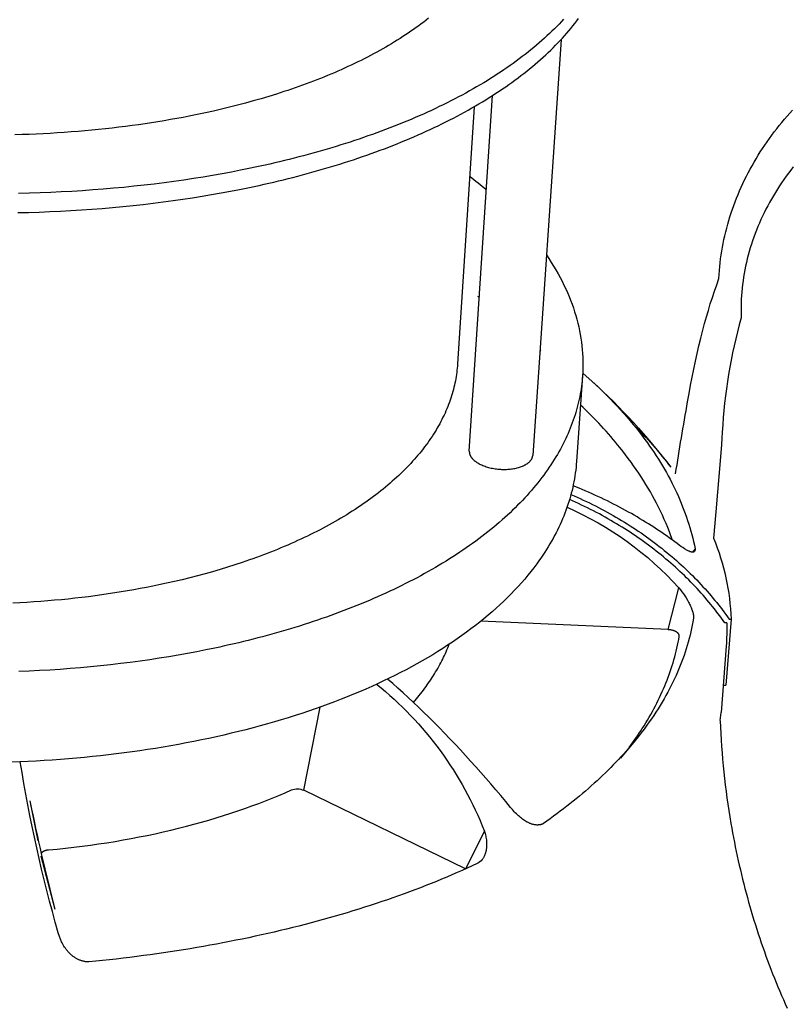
# Model space of a CAD drawing. Extents: x 4943 to 6465, y 1900 to 2987.
# Tile 21 of 25: x 6202 to 6270, y 2631 to 2718. Entities that reach past the tile are written whole.
import ezdxf

# ---------------------------------------------------------------- set-up
doc = ezdxf.new("R2010")
doc.units = 0
doc.layers.add('MAKE2D$VISIBLE$CURVAS', color=7, linetype='CONTINUOUS')

msp = doc.modelspace()

# ---------------------------------------------------------------- linework, layer by layer
at = {"layer": 'MAKE2D$VISIBLE$CURVAS', "color": 35}
for p, q in [((6249.499, 2715.779), (6246.996, 2679.071)), ((6241.398, 2679.45), (6243.445, 2710.829)), ((6241.82, 2709.842), (6240.358, 2687.141)), ((6251.388, 2686.095), (6250.857, 2678.533))]:
    msp.add_line(p, q, dxfattribs=at)
at = {"layer": 'MAKE2D$VISIBLE$CURVAS', "color": 39}
for p, q in [((6242.126, 2693.12), (6242.284, 2693.024)), ((6247.671, 2688.32), (6247.619, 2688.219)), ((6247.628, 2688.348), (6247.671, 2688.319)), ((6251.403, 2686.332), (6252.252, 2685.578)), ((6261.318, 2670.831), (6261.101, 2670.527)), ((6258.95, 2663.684), (6259.883, 2667.37)), ((6264.491, 2664.61), (6264.037, 2658.786)), ((6264.322, 2664.619), (6264.491, 2664.61)), ((6258.95, 2663.684), (6242.421, 2664.431)), ((6264.112, 2664.279), (6263.942, 2664.288)), ((6264.062, 2662.224), (6263.607, 2656.387)), ((6263.868, 2658.795), (6263.791, 2658.73)), ((6263.868, 2658.795), (6264.037, 2658.786)), ((6226.781, 2649.511), (6228.224, 2656.846)), ((6263.536, 2655.653), (6263.607, 2656.387)), ((6256.025, 2653.893), (6254.744, 2652.33)), ((6241.072, 2642.575), (6226.781, 2649.511)), ((6202.623, 2648.572), (6203.329, 2645.042)), ((6241.092, 2642.586), (6242.731, 2645.903)), ((6203.593, 2643.719), (6204.829, 2639.011)), ((6205.223, 2636.607), (6205.124, 2636.937))]:
    msp.add_line(p, q, dxfattribs=at)
at = {"layer": 'MAKE2D$VISIBLE$CURVAS', "color": 35}
for points in [[(6237.802, 2717.651), (6237.589, 2717.484), (6237.374, 2717.318), (6237.154, 2717.153), (6236.932, 2716.989), (6236.706, 2716.825), (6236.478, 2716.663), (6236.246, 2716.502), (6236.011, 2716.341), (6235.772, 2716.182), (6235.531, 2716.024), (6235.286, 2715.867), (6235.039, 2715.711), (6234.788, 2715.556), (6234.535, 2715.402), (6234.278, 2715.25), (6234.019, 2715.098), (6233.756, 2714.948), (6233.491, 2714.799), (6233.223, 2714.651), (6232.952, 2714.504), (6232.678, 2714.359), (6232.401, 2714.215), (6232.122, 2714.072), (6231.84, 2713.93), (6231.556, 2713.79), (6231.269, 2713.651), (6230.979, 2713.514), (6230.687, 2713.377), (6230.392, 2713.243), (6230.095, 2713.109), (6229.795, 2712.977), (6229.493, 2712.846), (6229.189, 2712.717), (6228.882, 2712.589), (6228.574, 2712.463), (6228.263, 2712.338), (6227.949, 2712.215), (6227.634, 2712.093), (6227.316, 2711.972), (6226.997, 2711.853), (6226.675, 2711.735), (6226.352, 2711.619), (6226.026, 2711.505), (6225.699, 2711.392), (6225.37, 2711.28), (6225.039, 2711.17), (6224.372, 2710.955), (6223.698, 2710.746), (6223.018, 2710.544), (6222.333, 2710.347), (6221.641, 2710.157), (6220.945, 2709.973), (6220.243, 2709.796), (6219.537, 2709.625), (6218.827, 2709.461), (6218.114, 2709.303), (6217.396, 2709.151), (6216.676, 2709.005)], [(6221.123, 2702.539), (6221.556, 2702.627), (6221.989, 2702.716), (6222.421, 2702.807), (6222.851, 2702.901), (6223.281, 2702.996), (6223.709, 2703.093), (6224.137, 2703.192), (6224.563, 2703.292), (6224.988, 2703.395), (6225.411, 2703.5), (6225.833, 2703.607), (6226.254, 2703.715), (6226.673, 2703.826), (6227.091, 2703.938), (6227.507, 2704.052), (6227.921, 2704.169), (6228.334, 2704.287), (6228.745, 2704.407), (6229.154, 2704.529), (6229.561, 2704.652), (6229.966, 2704.778), (6230.37, 2704.905), (6230.771, 2705.035), (6231.17, 2705.166), (6231.568, 2705.299), (6231.963, 2705.434), (6232.355, 2705.571), (6232.746, 2705.709), (6233.134, 2705.85), (6233.52, 2705.992), (6233.903, 2706.136), (6234.284, 2706.282), (6234.662, 2706.429), (6235.038, 2706.578), (6235.411, 2706.729), (6235.781, 2706.882), (6236.149, 2707.037), (6236.514, 2707.193), (6236.876, 2707.351), (6237.235, 2707.51), (6237.591, 2707.671), (6237.945, 2707.834), (6238.295, 2707.999), (6238.642, 2708.165), (6238.987, 2708.332), (6239.328, 2708.501), (6239.665, 2708.672), (6240, 2708.845), (6240.331, 2709.018), (6240.659, 2709.194), (6240.984, 2709.371), (6241.305, 2709.549), (6241.623, 2709.729), (6241.938, 2709.91), (6242.249, 2710.092), (6242.556, 2710.276), (6242.86, 2710.462), (6243.16, 2710.648), (6243.456, 2710.836), (6243.749, 2711.026), (6244.039, 2711.216), (6244.324, 2711.408), (6244.606, 2711.601), (6244.884, 2711.796), (6245.158, 2711.991), (6245.428, 2712.188), (6245.694, 2712.385), (6245.957, 2712.584), (6246.215, 2712.784), (6246.47, 2712.985), (6246.72, 2713.187), (6246.967, 2713.391), (6247.209, 2713.595), (6247.448, 2713.8), (6247.683, 2714.006), (6247.913, 2714.213), (6248.139, 2714.421), (6248.361, 2714.629), (6248.58, 2714.839), (6248.794, 2715.049), (6249.003, 2715.26), (6249.209, 2715.472), (6249.411, 2715.685), (6249.608, 2715.898), (6249.801, 2716.112), (6249.99, 2716.327), (6250.175, 2716.542), (6250.355, 2716.758), (6250.531, 2716.974), (6250.703, 2717.191), (6250.871, 2717.409), (6251.035, 2717.627)], [(6249.722, 2717.567), (6249.524, 2717.354), (6249.323, 2717.141), (6249.117, 2716.93), (6248.907, 2716.719), (6248.693, 2716.509), (6248.475, 2716.3), (6248.252, 2716.092), (6248.026, 2715.884), (6247.795, 2715.678), (6247.56, 2715.472), (6247.322, 2715.267), (6247.079, 2715.064), (6246.832, 2714.861), (6246.581, 2714.659), (6246.327, 2714.459), (6246.068, 2714.259), (6245.805, 2714.06), (6245.539, 2713.863), (6245.268, 2713.667), (6244.994, 2713.472), (6244.716, 2713.278), (6244.434, 2713.085), (6244.148, 2712.893), (6243.859, 2712.703), (6243.566, 2712.514), (6243.269, 2712.327), (6242.969, 2712.14), (6242.665, 2711.955), (6242.357, 2711.772), (6242.046, 2711.589), (6241.731, 2711.408), (6241.413, 2711.229), (6241.092, 2711.051), (6240.767, 2710.875), (6240.438, 2710.7), (6240.107, 2710.526), (6239.772, 2710.354), (6239.434, 2710.183), (6239.092, 2710.015), (6238.748, 2709.847), (6238.401, 2709.681), (6238.05, 2709.517), (6237.696, 2709.355), (6237.34, 2709.194), (6236.98, 2709.035), (6236.618, 2708.877), (6236.253, 2708.721), (6235.885, 2708.567), (6235.514, 2708.415), (6235.141, 2708.264), (6234.765, 2708.115), (6234.386, 2707.968), (6234.005, 2707.822), (6233.621, 2707.678), (6233.235, 2707.537), (6232.847, 2707.396), (6232.456, 2707.258), (6232.063, 2707.122), (6231.668, 2706.987), (6231.27, 2706.854), (6230.87, 2706.723), (6230.469, 2706.594), (6230.065, 2706.467), (6229.659, 2706.341), (6229.252, 2706.218), (6228.842, 2706.096), (6228.431, 2705.976), (6228.018, 2705.858), (6227.603, 2705.742), (6227.187, 2705.628), (6226.769, 2705.516), (6226.349, 2705.406), (6225.928, 2705.298), (6225.506, 2705.191), (6225.082, 2705.087), (6224.657, 2704.984), (6224.23, 2704.883), (6223.803, 2704.784), (6223.374, 2704.688), (6222.944, 2704.593), (6222.513, 2704.5), (6222.081, 2704.409), (6221.648, 2704.319), (6221.214, 2704.232)], [(6216.676, 2709.005), (6216.134, 2708.901), (6215.587, 2708.799), (6215.035, 2708.7), (6214.479, 2708.604), (6213.918, 2708.511), (6213.353, 2708.422), (6212.783, 2708.335), (6212.21, 2708.252), (6211.632, 2708.173), (6211.05, 2708.096), (6210.464, 2708.023), (6209.875, 2707.953), (6209.281, 2707.887), (6208.685, 2707.825), (6208.085, 2707.766), (6207.481, 2707.71), (6206.875, 2707.658), (6206.266, 2707.61), (6205.653, 2707.566), (6205.038, 2707.525), (6204.421, 2707.488), (6203.801, 2707.454), (6203.179, 2707.425), (6202.555, 2707.399), (6201.928, 2707.378), (6201.3, 2707.36)], [(6221.214, 2704.232), (6220.4, 2704.074), (6219.577, 2703.921), (6218.746, 2703.774), (6217.906, 2703.633), (6217.057, 2703.498), (6216.201, 2703.369), (6215.336, 2703.246), (6214.465, 2703.129), (6213.585, 2703.018), (6212.699, 2702.914), (6211.806, 2702.816), (6210.907, 2702.725), (6210.001, 2702.641), (6209.09, 2702.563), (6208.173, 2702.492), (6207.251, 2702.429), (6206.325, 2702.372), (6205.393, 2702.322), (6204.458, 2702.279), (6203.519, 2702.244), (6202.576, 2702.216), (6201.63, 2702.195)], [(6201.556, 2700.498), (6202.501, 2700.519), (6203.443, 2700.548), (6204.381, 2700.583), (6205.316, 2700.626), (6206.246, 2700.676), (6207.172, 2700.733), (6208.094, 2700.797), (6209.01, 2700.867), (6209.92, 2700.945), (6210.825, 2701.03), (6211.723, 2701.121), (6212.615, 2701.219), (6213.501, 2701.323), (6214.379, 2701.434), (6215.25, 2701.551), (6216.114, 2701.674), (6216.97, 2701.804), (6217.817, 2701.939), (6218.657, 2702.081), (6219.488, 2702.228), (6220.31, 2702.381), (6221.123, 2702.539)], [(6248.202, 2696.761), (6248.422, 2696.431), (6248.635, 2696.101), (6248.84, 2695.769), (6249.037, 2695.436), (6249.227, 2695.103), (6249.408, 2694.769), (6249.582, 2694.435), (6249.748, 2694.1), (6249.906, 2693.764), (6250.056, 2693.429), (6250.199, 2693.093), (6250.333, 2692.757), (6250.46, 2692.42), (6250.578, 2692.084), (6250.689, 2691.747), (6250.792, 2691.411), (6250.887, 2691.075), (6250.975, 2690.739), (6251.054, 2690.403), (6251.126, 2690.068), (6251.189, 2689.733), (6251.245, 2689.398), (6251.294, 2689.065), (6251.334, 2688.731), (6251.368, 2688.399), (6251.393, 2688.067), (6251.411, 2687.736), (6251.421, 2687.406), (6251.424, 2687.076), (6251.419, 2686.748), (6251.408, 2686.421), (6251.388, 2686.095)], [(6240.358, 2687.141), (6240.344, 2686.955), (6240.328, 2686.768), (6240.308, 2686.581), (6240.286, 2686.393), (6240.26, 2686.206), (6240.231, 2686.018), (6240.199, 2685.83), (6240.164, 2685.642), (6240.126, 2685.453), (6240.085, 2685.265), (6240.04, 2685.076), (6239.992, 2684.887), (6239.942, 2684.698), (6239.887, 2684.509), (6239.83, 2684.32), (6239.769, 2684.131), (6239.705, 2683.942), (6239.638, 2683.752), (6239.568, 2683.563), (6239.494, 2683.374), (6239.417, 2683.185), (6239.336, 2682.996), (6239.253, 2682.807), (6239.165, 2682.619), (6239.075, 2682.43), (6238.981, 2682.242), (6238.884, 2682.053), (6238.783, 2681.865), (6238.679, 2681.678), (6238.572, 2681.49), (6238.461, 2681.303), (6238.347, 2681.116), (6238.23, 2680.93), (6238.109, 2680.743), (6237.985, 2680.557), (6237.857, 2680.372), (6237.726, 2680.187), (6237.592, 2680.002), (6237.454, 2679.818), (6237.313, 2679.634), (6237.168, 2679.451), (6237.021, 2679.269), (6236.869, 2679.087), (6236.715, 2678.905), (6236.557, 2678.724), (6236.395, 2678.544), (6236.231, 2678.364), (6236.063, 2678.185), (6235.891, 2678.007), (6235.717, 2677.829), (6235.539, 2677.652), (6235.358, 2677.476), (6235.173, 2677.301), (6234.986, 2677.126), (6234.795, 2676.953), (6234.601, 2676.78), (6234.403, 2676.608), (6234.203, 2676.436), (6233.999, 2676.266), (6233.793, 2676.097), (6233.583, 2675.928), (6233.37, 2675.761), (6233.153, 2675.595), (6232.934, 2675.429), (6232.712, 2675.265), (6232.487, 2675.101), (6232.259, 2674.939), (6232.027, 2674.778), (6231.793, 2674.618), (6231.556, 2674.459), (6231.316, 2674.301), (6231.073, 2674.144), (6230.828, 2673.989), (6230.579, 2673.834), (6230.328, 2673.681), (6230.074, 2673.529), (6229.818, 2673.379), (6229.558, 2673.229), (6229.296, 2673.081), (6229.032, 2672.934), (6228.765, 2672.789), (6228.495, 2672.644), (6228.223, 2672.502), (6227.948, 2672.36), (6227.671, 2672.22), (6227.391, 2672.081), (6227.109, 2671.944), (6226.825, 2671.808), (6226.538, 2671.673), (6226.249, 2671.54), (6225.958, 2671.409), (6225.665, 2671.278), (6225.37, 2671.15), (6225.072, 2671.022), (6224.773, 2670.897), (6224.471, 2670.772), (6224.168, 2670.65), (6223.862, 2670.528), (6223.555, 2670.409), (6223.245, 2670.291), (6222.934, 2670.174), (6222.621, 2670.059), (6222.307, 2669.945), (6221.99, 2669.834), (6221.672, 2669.723), (6221.353, 2669.614), (6220.709, 2669.402), (6220.059, 2669.195), (6219.404, 2668.995), (6218.743, 2668.802), (6218.077, 2668.615), (6217.407, 2668.434), (6216.733, 2668.26), (6216.055, 2668.093), (6215.373, 2667.932), (6214.688, 2667.778), (6214, 2667.63)], [(6251.388, 2686.095), (6251.37, 2685.866), (6251.349, 2685.637), (6251.324, 2685.407), (6251.295, 2685.177), (6251.262, 2684.947), (6251.225, 2684.716), (6251.185, 2684.485), (6251.141, 2684.254), (6251.093, 2684.023), (6251.041, 2683.792), (6250.986, 2683.56), (6250.926, 2683.328), (6250.862, 2683.096), (6250.795, 2682.864), (6250.724, 2682.632), (6250.648, 2682.4), (6250.569, 2682.168), (6250.486, 2681.935), (6250.398, 2681.703), (6250.307, 2681.471), (6250.212, 2681.239), (6250.112, 2681.007), (6250.009, 2680.775), (6249.901, 2680.544), (6249.789, 2680.312), (6249.673, 2680.081), (6249.554, 2679.85), (6249.43, 2679.619), (6249.301, 2679.388), (6249.169, 2679.158), (6249.033, 2678.928), (6248.892, 2678.698), (6248.748, 2678.469), (6248.599, 2678.24), (6248.446, 2678.012), (6248.289, 2677.784), (6248.128, 2677.557), (6247.963, 2677.33), (6247.793, 2677.104), (6247.619, 2676.878), (6247.442, 2676.653), (6247.26, 2676.428), (6247.074, 2676.205), (6246.884, 2675.981), (6246.69, 2675.759), (6246.492, 2675.537), (6246.289, 2675.316), (6246.083, 2675.096), (6245.872, 2674.877), (6245.658, 2674.659), (6245.439, 2674.441), (6245.217, 2674.225), (6244.99, 2674.009), (6244.76, 2673.794), (6244.525, 2673.58), (6244.287, 2673.368), (6244.045, 2673.156), (6243.799, 2672.945), (6243.548, 2672.736), (6243.294, 2672.527), (6243.037, 2672.32), (6242.775, 2672.114), (6242.51, 2671.909), (6242.24, 2671.705), (6241.967, 2671.503), (6241.691, 2671.301), (6241.411, 2671.101), (6241.127, 2670.903), (6240.839, 2670.706), (6240.548, 2670.51), (6240.253, 2670.315), (6239.955, 2670.122), (6239.653, 2669.93), (6239.348, 2669.74), (6239.04, 2669.551), (6238.728, 2669.364), (6238.412, 2669.178), (6238.094, 2668.994), (6237.772, 2668.811), (6237.447, 2668.63), (6237.118, 2668.45), (6236.787, 2668.272), (6236.452, 2668.096), (6236.115, 2667.921), (6235.774, 2667.748), (6235.431, 2667.577), (6235.084, 2667.407), (6234.735, 2667.239), (6234.382, 2667.073), (6234.027, 2666.909), (6233.669, 2666.746), (6233.309, 2666.585), (6232.946, 2666.426), (6232.58, 2666.268), (6232.211, 2666.113), (6231.84, 2665.959), (6231.467, 2665.807), (6231.091, 2665.657), (6230.713, 2665.509), (6230.333, 2665.363), (6229.95, 2665.219), (6229.565, 2665.076), (6229.178, 2664.936), (6228.788, 2664.797), (6228.397, 2664.66), (6228.004, 2664.526), (6227.608, 2664.393), (6227.211, 2664.262), (6226.812, 2664.133), (6226.411, 2664.006), (6226.008, 2663.881), (6225.604, 2663.758), (6225.198, 2663.637), (6224.79, 2663.518), (6224.381, 2663.401), (6223.97, 2663.286), (6223.558, 2663.173), (6223.144, 2663.061), (6222.729, 2662.952), (6222.313, 2662.845), (6221.896, 2662.74), (6221.477, 2662.637), (6221.057, 2662.536), (6220.636, 2662.437), (6220.215, 2662.34), (6219.792, 2662.245), (6219.368, 2662.152), (6218.943, 2662.061)], [(6241.398, 2679.45), (6241.397, 2679.428), (6241.397, 2679.406), (6241.397, 2679.384), (6241.398, 2679.362), (6241.4, 2679.339), (6241.402, 2679.317), (6241.405, 2679.294), (6241.409, 2679.272), (6241.413, 2679.25), (6241.418, 2679.227), (6241.424, 2679.205), (6241.43, 2679.182), (6241.437, 2679.16), (6241.445, 2679.137), (6241.454, 2679.115), (6241.463, 2679.092), (6241.473, 2679.07), (6241.483, 2679.048), (6241.494, 2679.025), (6241.506, 2679.003), (6241.519, 2678.981), (6241.532, 2678.959), (6241.546, 2678.937), (6241.56, 2678.915), (6241.575, 2678.893), (6241.591, 2678.872), (6241.607, 2678.85), (6241.624, 2678.829), (6241.642, 2678.808), (6241.66, 2678.787), (6241.678, 2678.766), (6241.698, 2678.745)], [(6250.857, 2678.531), (6250.837, 2678.275), (6250.812, 2678.019), (6250.783, 2677.763), (6250.75, 2677.507), (6250.712, 2677.252), (6250.67, 2676.997), (6250.624, 2676.742), (6250.573, 2676.488), (6250.518, 2676.234), (6250.459, 2675.98), (6250.395, 2675.727), (6250.327, 2675.474), (6250.255, 2675.221), (6250.178, 2674.969), (6250.097, 2674.718), (6250.012, 2674.467), (6249.923, 2674.216), (6249.829, 2673.966), (6249.73, 2673.716), (6249.628, 2673.467), (6249.521, 2673.219), (6249.41, 2672.971), (6249.294, 2672.723), (6249.175, 2672.476), (6249.05, 2672.23), (6248.922, 2671.985), (6248.789, 2671.74), (6248.652, 2671.495), (6248.511, 2671.252), (6248.366, 2671.009), (6248.216, 2670.767), (6248.062, 2670.525), (6247.948, 2670.352), (6247.833, 2670.179), (6247.715, 2670.007), (6247.595, 2669.835), (6247.473, 2669.664), (6247.349, 2669.494), (6247.095, 2669.154), (6246.833, 2668.817), (6246.562, 2668.482), (6246.283, 2668.149), (6245.996, 2667.819), (6245.701, 2667.49), (6245.398, 2667.165), (6245.087, 2666.841), (6244.767, 2666.521), (6244.44, 2666.202), (6244.105, 2665.886), (6243.762, 2665.573), (6243.412, 2665.262), (6243.053, 2664.954), (6242.687, 2664.649), (6242.314, 2664.346), (6241.932, 2664.046), (6241.543, 2663.749), (6241.147, 2663.454), (6240.743, 2663.163), (6240.332, 2662.874), (6239.913, 2662.588), (6239.487, 2662.305), (6239.054, 2662.026), (6238.614, 2661.749), (6238.166, 2661.475), (6237.711, 2661.204), (6237.25, 2660.936), (6236.781, 2660.672), (6236.305, 2660.411), (6235.823, 2660.153), (6235.333, 2659.898), (6234.837, 2659.646), (6234.334, 2659.398), (6233.825, 2659.154), (6233.309, 2658.912), (6232.786, 2658.674), (6232.257, 2658.44), (6231.721, 2658.209), (6231.179, 2657.981), (6230.63, 2657.758), (6230.075, 2657.537), (6229.514, 2657.321), (6228.947, 2657.108), (6228.374, 2656.899), (6227.795, 2656.694), (6227.209, 2656.492), (6226.618, 2656.294), (6226.021, 2656.1), (6225.418, 2655.91), (6224.809, 2655.724), (6224.195, 2655.542), (6223.575, 2655.364), (6222.95, 2655.19), (6222.318, 2655.02), (6221.682, 2654.854), (6221.04, 2654.693), (6220.393, 2654.535), (6219.74, 2654.382), (6219.083, 2654.233), (6218.42, 2654.088)], [(6241.698, 2678.745), (6241.722, 2678.719), (6241.748, 2678.694), (6241.775, 2678.668), (6241.803, 2678.643), (6241.832, 2678.618), (6241.862, 2678.592), (6241.894, 2678.567), (6241.926, 2678.542), (6241.959, 2678.517), (6241.994, 2678.493), (6242.029, 2678.468), (6242.066, 2678.444), (6242.142, 2678.397), (6242.223, 2678.35), (6242.307, 2678.305), (6242.396, 2678.261), (6242.488, 2678.218), (6242.583, 2678.178), (6242.682, 2678.139), (6242.784, 2678.102), (6242.889, 2678.067), (6242.996, 2678.034), (6243.105, 2678.004), (6243.217, 2677.976), (6243.329, 2677.95), (6243.443, 2677.926), (6243.559, 2677.906), (6243.674, 2677.887), (6243.79, 2677.872), (6243.906, 2677.858), (6244.022, 2677.847), (6244.137, 2677.839), (6244.251, 2677.833), (6244.364, 2677.83), (6244.476, 2677.829), (6244.585, 2677.83), (6244.693, 2677.833), (6244.799, 2677.839), (6244.904, 2677.846), (6245.01, 2677.856), (6245.115, 2677.868), (6245.22, 2677.883), (6245.324, 2677.9), (6245.428, 2677.919), (6245.53, 2677.941), (6245.631, 2677.965), (6245.73, 2677.991), (6245.827, 2678.02), (6245.922, 2678.051), (6246.014, 2678.085), (6246.103, 2678.121), (6246.146, 2678.14), (6246.189, 2678.159), (6246.23, 2678.179), (6246.271, 2678.199), (6246.311, 2678.22), (6246.35, 2678.241), (6246.387, 2678.263), (6246.424, 2678.285), (6246.46, 2678.308), (6246.495, 2678.331), (6246.528, 2678.354), (6246.561, 2678.378), (6246.592, 2678.402), (6246.623, 2678.427), (6246.652, 2678.452), (6246.68, 2678.477), (6246.707, 2678.502), (6246.732, 2678.528), (6246.757, 2678.554), (6246.78, 2678.58), (6246.802, 2678.607), (6246.823, 2678.634), (6246.842, 2678.66), (6246.861, 2678.687), (6246.878, 2678.715), (6246.894, 2678.742), (6246.901, 2678.756), (6246.909, 2678.769), (6246.916, 2678.783), (6246.922, 2678.797), (6246.929, 2678.81), (6246.935, 2678.824), (6246.941, 2678.838), (6246.946, 2678.852), (6246.951, 2678.865), (6246.956, 2678.879), (6246.961, 2678.893), (6246.965, 2678.907), (6246.969, 2678.92), (6246.973, 2678.934), (6246.976, 2678.948), (6246.98, 2678.962), (6246.983, 2678.976), (6246.985, 2678.989), (6246.988, 2679.003), (6246.99, 2679.017), (6246.992, 2679.03), (6246.993, 2679.044), (6246.994, 2679.058), (6246.996, 2679.071)], [(6214, 2667.63), (6213.458, 2667.518), (6212.912, 2667.41), (6212.36, 2667.305), (6211.804, 2667.204), (6211.243, 2667.106), (6210.678, 2667.012), (6210.108, 2666.921), (6209.533, 2666.834), (6208.955, 2666.75), (6208.372, 2666.671), (6207.785, 2666.595), (6207.195, 2666.523), (6206.601, 2666.454), (6206.003, 2666.39), (6205.402, 2666.33), (6204.797, 2666.274), (6204.19, 2666.221), (6203.579, 2666.173), (6202.966, 2666.129), (6202.35, 2666.09), (6201.731, 2666.054), (6201.11, 2666.023)], [(6218.943, 2662.061), (6218.147, 2661.896), (6217.342, 2661.737), (6216.528, 2661.583), (6215.706, 2661.436), (6214.875, 2661.295), (6214.037, 2661.16), (6213.192, 2661.031), (6212.339, 2660.909), (6211.478, 2660.794), (6210.611, 2660.685), (6209.738, 2660.583), (6208.858, 2660.488), (6207.972, 2660.4), (6207.081, 2660.319), (6206.184, 2660.246), (6205.282, 2660.179), (6204.376, 2660.12), (6203.465, 2660.068), (6202.55, 2660.023), (6201.631, 2659.986)], [(6218.42, 2654.088), (6217.755, 2653.948), (6217.087, 2653.813), (6216.415, 2653.683), (6215.741, 2653.557), (6215.064, 2653.435), (6214.383, 2653.319), (6213.7, 2653.207), (6213.014, 2653.1), (6212.325, 2652.997), (6211.634, 2652.9), (6210.94, 2652.806), (6210.244, 2652.718), (6209.546, 2652.634), (6208.845, 2652.555), (6208.142, 2652.481), (6207.438, 2652.411), (6206.731, 2652.346), (6206.023, 2652.286), (6205.313, 2652.231), (6204.601, 2652.18), (6203.888, 2652.134), (6203.173, 2652.092), (6202.458, 2652.056), (6201.74, 2652.024), (6201.022, 2651.997)]]:
    msp.add_lwpolyline(points, dxfattribs=at)
at = {"layer": 'MAKE2D$VISIBLE$CURVAS', "color": 39}
for points in [[(6263.424, 2694.692), (6263.442, 2695.037), (6263.467, 2695.381), (6263.497, 2695.725), (6263.533, 2696.069), (6263.574, 2696.412), (6263.622, 2696.754), (6263.674, 2697.096), (6263.733, 2697.437), (6263.797, 2697.777), (6263.867, 2698.116), (6263.942, 2698.455), (6264.022, 2698.792), (6264.108, 2699.128), (6264.199, 2699.464), (6264.296, 2699.798), (6264.397, 2700.131), (6264.504, 2700.463), (6264.616, 2700.794), (6264.733, 2701.123), (6264.855, 2701.45), (6264.983, 2701.777), (6265.115, 2702.101), (6265.252, 2702.424), (6265.394, 2702.746), (6265.541, 2703.066), (6265.693, 2703.383), (6265.85, 2703.7), (6266.011, 2704.014), (6266.177, 2704.326), (6266.348, 2704.636), (6266.523, 2704.945), (6266.703, 2705.251), (6266.887, 2705.555), (6267.076, 2705.856), (6267.269, 2706.156), (6267.467, 2706.453), (6267.669, 2706.748), (6267.876, 2707.04), (6268.087, 2707.33), (6268.302, 2707.617), (6268.521, 2707.901), (6268.744, 2708.183), (6268.972, 2708.462), (6269.203, 2708.739), (6269.439, 2709.012), (6269.679, 2709.282), (6269.922, 2709.55)], [(6269.977, 2704.524), (6269.764, 2704.251), (6269.556, 2703.975), (6269.353, 2703.697), (6269.154, 2703.416), (6268.96, 2703.133), (6268.77, 2702.847), (6268.585, 2702.559), (6268.405, 2702.269), (6268.229, 2701.977), (6268.058, 2701.683), (6267.892, 2701.387), (6267.731, 2701.088), (6267.575, 2700.788), (6267.424, 2700.486), (6267.277, 2700.182), (6267.136, 2699.877), (6267, 2699.57), (6266.869, 2699.261), (6266.743, 2698.951), (6266.623, 2698.639), (6266.508, 2698.326), (6266.398, 2698.012), (6266.293, 2697.696), (6266.194, 2697.379), (6266.1, 2697.061), (6266.012, 2696.742), (6265.929, 2696.422), (6265.852, 2696.101), (6265.78, 2695.779), (6265.714, 2695.457), (6265.654, 2695.133), (6265.6, 2694.809), (6265.551, 2694.484), (6265.508, 2694.159), (6265.471, 2693.833), (6265.44, 2693.507), (6265.415, 2693.18), (6265.397, 2692.854), (6265.384, 2692.526), (6265.377, 2692.199), (6265.376, 2691.872), (6265.382, 2691.544), (6265.394, 2691.217)], [(6260.664, 2683.8), (6260.788, 2684.533), (6260.918, 2685.257), (6261.054, 2685.97), (6261.196, 2686.679), (6261.343, 2687.372), (6261.496, 2688.061), (6261.655, 2688.745), (6261.821, 2689.423), (6261.909, 2689.768), (6261.999, 2690.112), (6262.157, 2690.7), (6262.321, 2691.283), (6262.49, 2691.862), (6262.665, 2692.436), (6262.846, 2693.006), (6263.032, 2693.571), (6263.225, 2694.133), (6263.424, 2694.692)], [(6252.252, 2685.578), (6252.583, 2685.272), (6252.909, 2684.965), (6253.23, 2684.655), (6253.546, 2684.344), (6253.855, 2684.031), (6254.16, 2683.716), (6254.459, 2683.399), (6254.752, 2683.081), (6255.04, 2682.76), (6255.323, 2682.438), (6255.599, 2682.115), (6255.87, 2681.789), (6256.136, 2681.462), (6256.395, 2681.133), (6256.649, 2680.803), (6256.897, 2680.471), (6257.107, 2680.183), (6257.312, 2679.894), (6257.512, 2679.605), (6257.708, 2679.314), (6257.9, 2679.022), (6258.087, 2678.729), (6258.269, 2678.436), (6258.447, 2678.141), (6258.621, 2677.845), (6258.789, 2677.549), (6258.954, 2677.252), (6259.113, 2676.953), (6259.268, 2676.654), (6259.418, 2676.355), (6259.564, 2676.054), (6259.705, 2675.752), (6259.842, 2675.45), (6259.973, 2675.147), (6260.1, 2674.843), (6260.223, 2674.539), (6260.34, 2674.233), (6260.453, 2673.927), (6260.561, 2673.621), (6260.665, 2673.313), (6260.763, 2673.005), (6260.857, 2672.696), (6260.946, 2672.387), (6261.03, 2672.077), (6261.109, 2671.767), (6261.184, 2671.455), (6261.254, 2671.144), (6261.318, 2670.831)], [(6259.323, 2671.592), (6259.193, 2671.959), (6259.057, 2672.324), (6258.913, 2672.689), (6258.763, 2673.053), (6258.606, 2673.416), (6258.443, 2673.778), (6258.273, 2674.14), (6258.096, 2674.5), (6257.925, 2674.837), (6257.747, 2675.172), (6257.565, 2675.507), (6257.376, 2675.84), (6257.182, 2676.173), (6256.982, 2676.505), (6256.777, 2676.836), (6256.566, 2677.165), (6256.349, 2677.494), (6256.127, 2677.822), (6255.899, 2678.149), (6255.666, 2678.474), (6255.427, 2678.799), (6255.183, 2679.122), (6254.933, 2679.444), (6254.678, 2679.765), (6254.483, 2680.005), (6254.285, 2680.244), (6254.084, 2680.482), (6253.881, 2680.72), (6253.674, 2680.957), (6253.464, 2681.193), (6253.251, 2681.429), (6253.036, 2681.664), (6252.817, 2681.898), (6252.596, 2682.131), (6252.371, 2682.363), (6252.144, 2682.595), (6251.914, 2682.826), (6251.681, 2683.056), (6251.446, 2683.285), (6251.207, 2683.513)], [(6263.723, 2681.116), (6263.685, 2680.58), (6263.644, 2680.036), (6263.555, 2678.926), (6263.141, 2674.084), (6262.948, 2671.771)], [(6259.742, 2671.281), (6259.523, 2671.445), (6259.301, 2671.608), (6259.077, 2671.771), (6258.851, 2671.932), (6258.622, 2672.092), (6258.39, 2672.251), (6258.157, 2672.409), (6257.921, 2672.565), (6257.683, 2672.721), (6257.443, 2672.876), (6257.2, 2673.029), (6256.955, 2673.181), (6256.708, 2673.332), (6256.459, 2673.481), (6256.207, 2673.63), (6255.954, 2673.777), (6255.698, 2673.923), (6255.44, 2674.067), (6255.18, 2674.21), (6254.918, 2674.352), (6254.654, 2674.493), (6254.388, 2674.632), (6254.12, 2674.769), (6253.85, 2674.906), (6253.577, 2675.041), (6253.303, 2675.174), (6253.027, 2675.306), (6252.749, 2675.437), (6252.469, 2675.566), (6252.187, 2675.693), (6251.903, 2675.819), (6251.618, 2675.944), (6251.087, 2676.169), (6250.552, 2676.388)], [(6263.942, 2664.288), (6263.796, 2664.494), (6263.647, 2664.699), (6263.495, 2664.904), (6263.341, 2665.108), (6263.185, 2665.312), (6263.027, 2665.515), (6262.866, 2665.717), (6262.703, 2665.918), (6262.537, 2666.118), (6262.37, 2666.318), (6262.199, 2666.517), (6262.027, 2666.715), (6261.852, 2666.912), (6261.675, 2667.108), (6261.496, 2667.303), (6261.314, 2667.497), (6261.13, 2667.691), (6260.944, 2667.883), (6260.756, 2668.074), (6260.565, 2668.264), (6260.372, 2668.453), (6260.177, 2668.641), (6259.98, 2668.827), (6259.78, 2669.013), (6259.578, 2669.197), (6259.375, 2669.38), (6259.169, 2669.562), (6258.961, 2669.742), (6258.75, 2669.921), (6258.538, 2670.099), (6258.324, 2670.275), (6258.107, 2670.45), (6257.889, 2670.624), (6257.668, 2670.796), (6257.446, 2670.966), (6257.222, 2671.135), (6256.995, 2671.303), (6256.767, 2671.469), (6256.537, 2671.633), (6256.305, 2671.796), (6256.071, 2671.957), (6255.835, 2672.117), (6255.597, 2672.275), (6255.358, 2672.431), (6255.117, 2672.585), (6254.874, 2672.738), (6254.63, 2672.889), (6254.383, 2673.038), (6254.135, 2673.186), (6253.886, 2673.331), (6253.635, 2673.475), (6253.382, 2673.617), (6253.128, 2673.757), (6252.872, 2673.895), (6252.615, 2674.032), (6252.357, 2674.166), (6252.097, 2674.298), (6251.835, 2674.429), (6251.573, 2674.557), (6251.309, 2674.684), (6251.043, 2674.809), (6250.777, 2674.931), (6250.509, 2675.052), (6250.24, 2675.17)], [(6250.367, 2675.609), (6250.641, 2675.491), (6250.914, 2675.371), (6251.185, 2675.248), (6251.456, 2675.124), (6251.725, 2674.997), (6251.993, 2674.869), (6252.259, 2674.738), (6252.524, 2674.605), (6252.787, 2674.471), (6253.05, 2674.334), (6253.31, 2674.195), (6253.569, 2674.055), (6253.827, 2673.912), (6254.083, 2673.768), (6254.337, 2673.621), (6254.59, 2673.473), (6254.841, 2673.323), (6255.09, 2673.171), (6255.337, 2673.017), (6255.583, 2672.861), (6255.827, 2672.704), (6256.069, 2672.545), (6256.31, 2672.384), (6256.548, 2672.222), (6256.785, 2672.057), (6257.019, 2671.892), (6257.252, 2671.724), (6257.483, 2671.555), (6257.711, 2671.384), (6257.938, 2671.212), (6258.163, 2671.038), (6258.385, 2670.863), (6258.606, 2670.686), (6258.824, 2670.508), (6259.041, 2670.328), (6259.255, 2670.147), (6259.467, 2669.964), (6259.677, 2669.781), (6259.884, 2669.595), (6260.09, 2669.409), (6260.293, 2669.221), (6260.494, 2669.032), (6260.692, 2668.842), (6260.889, 2668.651), (6261.083, 2668.458), (6261.275, 2668.265), (6261.464, 2668.07), (6261.651, 2667.874), (6261.836, 2667.677), (6262.018, 2667.479), (6262.199, 2667.28), (6262.376, 2667.081), (6262.552, 2666.88), (6262.725, 2666.678), (6262.895, 2666.476), (6263.063, 2666.272), (6263.229, 2666.068), (6263.392, 2665.863), (6263.553, 2665.658), (6263.712, 2665.451), (6263.868, 2665.244), (6264.022, 2665.036), (6264.173, 2664.828), (6264.322, 2664.619)], [(6261.279, 2670.595), (6261.276, 2670.591), (6261.273, 2670.588), (6261.27, 2670.584), (6261.268, 2670.581), (6261.265, 2670.578), (6261.262, 2670.575), (6261.258, 2670.572), (6261.255, 2670.569), (6261.252, 2670.566), (6261.249, 2670.563), (6261.245, 2670.561), (6261.242, 2670.558), (6261.238, 2670.556), (6261.234, 2670.553), (6261.231, 2670.551), (6261.227, 2670.549), (6261.223, 2670.547), (6261.219, 2670.545), (6261.215, 2670.543), (6261.211, 2670.541), (6261.207, 2670.539), (6261.203, 2670.538), (6261.199, 2670.536), (6261.195, 2670.535), (6261.19, 2670.533), (6261.186, 2670.532), (6261.182, 2670.531), (6261.177, 2670.53), (6261.173, 2670.529), (6261.168, 2670.528), (6261.163, 2670.527), (6261.159, 2670.526), (6261.154, 2670.525), (6261.149, 2670.525), (6261.139, 2670.524), (6261.129, 2670.523), (6261.118, 2670.523), (6261.108, 2670.522), (6261.097, 2670.523), (6261.086, 2670.523), (6261.075, 2670.524), (6261.063, 2670.525), (6261.052, 2670.527), (6261.04, 2670.528), (6261.028, 2670.53), (6261.015, 2670.533), (6261.003, 2670.535), (6260.977, 2670.541), (6260.951, 2670.549), (6260.924, 2670.557), (6260.896, 2670.566), (6260.867, 2670.576), (6260.84, 2670.587), (6260.813, 2670.598), (6260.756, 2670.623), (6260.697, 2670.65), (6260.637, 2670.681), (6260.574, 2670.715), (6260.51, 2670.751), (6260.377, 2670.832), (6260.227, 2670.93), (6260.07, 2671.038), (6259.908, 2671.155), (6259.742, 2671.281)], [(6259.883, 2667.37), (6260.025, 2667.199), (6260.163, 2667.021), (6260.295, 2666.84), (6260.422, 2666.656), (6260.536, 2666.48), (6260.644, 2666.302), (6260.744, 2666.124), (6260.791, 2666.035), (6260.837, 2665.946), (6260.884, 2665.848), (6260.929, 2665.751), (6260.97, 2665.655), (6261.008, 2665.561), (6261.043, 2665.468), (6261.074, 2665.377), (6261.102, 2665.287), (6261.114, 2665.244), (6261.126, 2665.2), (6261.143, 2665.126), (6261.151, 2665.09), (6261.158, 2665.054), (6261.164, 2665.019), (6261.169, 2664.985), (6261.173, 2664.951), (6261.176, 2664.918), (6261.179, 2664.886), (6261.18, 2664.855), (6261.181, 2664.825), (6261.181, 2664.795), (6261.18, 2664.767), (6261.178, 2664.739), (6261.177, 2664.726), (6261.176, 2664.712), (6261.174, 2664.699), (6261.172, 2664.686)], [(6261.172, 2664.686), (6261.122, 2664.387), (6261.067, 2664.088), (6261.007, 2663.789), (6260.942, 2663.49), (6260.872, 2663.192), (6260.797, 2662.893), (6260.717, 2662.595), (6260.632, 2662.297), (6260.542, 2661.999), (6260.446, 2661.701), (6260.346, 2661.404), (6260.241, 2661.107), (6260.13, 2660.81), (6260.015, 2660.514), (6259.894, 2660.217), (6259.769, 2659.922), (6259.638, 2659.626), (6259.502, 2659.331), (6259.362, 2659.036), (6259.216, 2658.742), (6259.065, 2658.448), (6258.909, 2658.155), (6258.748, 2657.862), (6258.582, 2657.57), (6258.411, 2657.278), (6258.235, 2656.986), (6258.054, 2656.695), (6257.868, 2656.405), (6257.677, 2656.115), (6257.481, 2655.826), (6257.279, 2655.538), (6257.073, 2655.25), (6256.821, 2654.909), (6256.563, 2654.569), (6256.297, 2654.23), (6256.025, 2653.893)], [(6259.923, 2663.087), (6259.924, 2663.096), (6259.925, 2663.104), (6259.926, 2663.113), (6259.926, 2663.122), (6259.926, 2663.13), (6259.926, 2663.139), (6259.926, 2663.148), (6259.925, 2663.157), (6259.924, 2663.165), (6259.923, 2663.174), (6259.921, 2663.183), (6259.919, 2663.192), (6259.917, 2663.2), (6259.915, 2663.209), (6259.912, 2663.218), (6259.909, 2663.227), (6259.906, 2663.235), (6259.902, 2663.244), (6259.898, 2663.253), (6259.894, 2663.262), (6259.889, 2663.27), (6259.885, 2663.279), (6259.88, 2663.287), (6259.874, 2663.296), (6259.869, 2663.304), (6259.863, 2663.313), (6259.857, 2663.321), (6259.85, 2663.33), (6259.844, 2663.338), (6259.837, 2663.347), (6259.83, 2663.355), (6259.822, 2663.363), (6259.814, 2663.371), (6259.806, 2663.379), (6259.798, 2663.387), (6259.79, 2663.395), (6259.781, 2663.403), (6259.772, 2663.411), (6259.753, 2663.427), (6259.733, 2663.442), (6259.713, 2663.457), (6259.691, 2663.471), (6259.669, 2663.485), (6259.645, 2663.499), (6259.621, 2663.513), (6259.596, 2663.526), (6259.571, 2663.538), (6259.544, 2663.551), (6259.517, 2663.562), (6259.489, 2663.574), (6259.461, 2663.585), (6259.432, 2663.595), (6259.402, 2663.605), (6259.372, 2663.614), (6259.342, 2663.623), (6259.31, 2663.631), (6259.279, 2663.639), (6259.247, 2663.646), (6259.215, 2663.652), (6259.182, 2663.658), (6259.15, 2663.664), (6259.117, 2663.669), (6259.083, 2663.673), (6259.05, 2663.677), (6259.017, 2663.68), (6258.983, 2663.682), (6258.95, 2663.684)], [(6255.49, 2653.278), (6255.645, 2653.487), (6255.799, 2653.696), (6255.949, 2653.906), (6256.097, 2654.116), (6256.243, 2654.327), (6256.385, 2654.538), (6256.526, 2654.749), (6256.663, 2654.962), (6256.82, 2655.209), (6256.973, 2655.456), (6257.123, 2655.704), (6257.269, 2655.953), (6257.411, 2656.202), (6257.55, 2656.452), (6257.686, 2656.702), (6257.818, 2656.953), (6257.946, 2657.204), (6258.071, 2657.456), (6258.193, 2657.708), (6258.31, 2657.961), (6258.425, 2658.214), (6258.535, 2658.467), (6258.643, 2658.721), (6258.746, 2658.976), (6258.846, 2659.23), (6258.943, 2659.485), (6259.036, 2659.741), (6259.126, 2659.996), (6259.212, 2660.252), (6259.294, 2660.509), (6259.373, 2660.766), (6259.448, 2661.023), (6259.52, 2661.28), (6259.588, 2661.537), (6259.653, 2661.795), (6259.714, 2662.053), (6259.771, 2662.311), (6259.825, 2662.57), (6259.876, 2662.828), (6259.923, 2663.087)], [(6236.461, 2657.263), (6236.724, 2657.572), (6236.979, 2657.883), (6237.225, 2658.196), (6237.345, 2658.353), (6237.463, 2658.511), (6237.579, 2658.669), (6237.692, 2658.827), (6237.804, 2658.986), (6237.913, 2659.146), (6238.02, 2659.305), (6238.124, 2659.465), (6238.227, 2659.626), (6238.327, 2659.787), (6238.425, 2659.948), (6238.521, 2660.109), (6238.614, 2660.271), (6238.706, 2660.433), (6238.795, 2660.596), (6238.882, 2660.758), (6238.967, 2660.921), (6239.049, 2661.084), (6239.129, 2661.248), (6239.207, 2661.412), (6239.283, 2661.576), (6239.356, 2661.74), (6239.428, 2661.904), (6239.497, 2662.069), (6239.564, 2662.233), (6239.628, 2662.398)], [(6245.036, 2648), (6244.608, 2648.52), (6244.175, 2649.038), (6243.74, 2649.554), (6243.301, 2650.067), (6242.859, 2650.577), (6242.414, 2651.084), (6241.966, 2651.588), (6241.515, 2652.089), (6241.062, 2652.586), (6240.605, 2653.079), (6240.147, 2653.569), (6239.685, 2654.054), (6239.222, 2654.535), (6238.756, 2655.012), (6238.288, 2655.483), (6237.818, 2655.95), (6237.366, 2656.393), (6236.912, 2656.83), (6236.458, 2657.26), (6236.003, 2657.685), (6235.548, 2658.104), (6235.092, 2658.517), (6234.635, 2658.923), (6234.177, 2659.322)], [(6263.536, 2655.651), (6263.559, 2655.083), (6263.588, 2654.515), (6263.621, 2653.947), (6263.659, 2653.379), (6263.702, 2652.811), (6263.749, 2652.243), (6263.801, 2651.676), (6263.858, 2651.109), (6263.92, 2650.542), (6263.986, 2649.976), (6264.057, 2649.41), (6264.132, 2648.845), (6264.212, 2648.28), (6264.297, 2647.716), (6264.386, 2647.153), (6264.48, 2646.59), (6264.553, 2646.177), (6264.627, 2645.763), (6264.704, 2645.351), (6264.784, 2644.938), (6264.866, 2644.527), (6264.951, 2644.116), (6265.038, 2643.705), (6265.128, 2643.295), (6265.22, 2642.886), (6265.314, 2642.477), (6265.411, 2642.069), (6265.511, 2641.662), (6265.613, 2641.256), (6265.717, 2640.85), (6265.824, 2640.445), (6265.933, 2640.041), (6266.045, 2639.638), (6266.159, 2639.236), (6266.276, 2638.834), (6266.395, 2638.434), (6266.516, 2638.034), (6266.64, 2637.635), (6266.767, 2637.238), (6266.895, 2636.841), (6267.027, 2636.445), (6267.16, 2636.051), (6267.296, 2635.657), (6267.435, 2635.265), (6267.575, 2634.874), (6267.719, 2634.484), (6267.864, 2634.095), (6268.012, 2633.707), (6268.163, 2633.32), (6268.315, 2632.935), (6268.471, 2632.551), (6268.628, 2632.168), (6268.788, 2631.787), (6268.95, 2631.406), (6269.115, 2631.027), (6269.282, 2630.649), (6269.451, 2630.273)], [(6256.025, 2653.893), (6255.825, 2653.652), (6255.622, 2653.412), (6255.416, 2653.172), (6255.206, 2652.933), (6254.993, 2652.695), (6254.776, 2652.457), (6254.555, 2652.221), (6254.331, 2651.985), (6254.104, 2651.749), (6253.873, 2651.515), (6253.639, 2651.281), (6253.401, 2651.048), (6253.16, 2650.816), (6252.915, 2650.584), (6252.667, 2650.354), (6252.416, 2650.124), (6252.161, 2649.895), (6251.902, 2649.667), (6251.641, 2649.439), (6251.376, 2649.213), (6251.107, 2648.988), (6250.835, 2648.763), (6250.56, 2648.539), (6250.281, 2648.316), (6250, 2648.094), (6249.714, 2647.873), (6249.426, 2647.653), (6249.134, 2647.434), (6248.838, 2647.216), (6248.54, 2646.999), (6248.238, 2646.783), (6247.933, 2646.568)], [(6204.276, 2644.237), (6205.017, 2644.31), (6205.755, 2644.389), (6206.492, 2644.475), (6207.227, 2644.567), (6207.958, 2644.665), (6208.687, 2644.769), (6209.413, 2644.88), (6210.135, 2644.997), (6210.853, 2645.121), (6211.567, 2645.25), (6212.276, 2645.386), (6212.981, 2645.528), (6213.682, 2645.676), (6214.376, 2645.83), (6215.066, 2645.989), (6215.749, 2646.155), (6216.427, 2646.327), (6217.098, 2646.504), (6217.763, 2646.687), (6218.42, 2646.876), (6219.071, 2647.07), (6219.715, 2647.27), (6220.351, 2647.475), (6220.979, 2647.685), (6221.6, 2647.9), (6222.212, 2648.121), (6222.816, 2648.346), (6223.412, 2648.576), (6223.999, 2648.811), (6224.577, 2649.051), (6225.145, 2649.295), (6225.705, 2649.543)], [(6247.933, 2646.568), (6247.914, 2646.558), (6247.895, 2646.549), (6247.876, 2646.54), (6247.857, 2646.531), (6247.837, 2646.523), (6247.818, 2646.515), (6247.798, 2646.508), (6247.778, 2646.501), (6247.758, 2646.494), (6247.737, 2646.488), (6247.717, 2646.482), (6247.696, 2646.477), (6247.676, 2646.471), (6247.655, 2646.467), (6247.633, 2646.463), (6247.612, 2646.459), (6247.59, 2646.455), (6247.568, 2646.452), (6247.546, 2646.449), (6247.524, 2646.447), (6247.502, 2646.445), (6247.479, 2646.444), (6247.457, 2646.443), (6247.434, 2646.442), (6247.411, 2646.442), (6247.388, 2646.442), (6247.342, 2646.443), (6247.296, 2646.446), (6247.249, 2646.451), (6247.199, 2646.457), (6247.149, 2646.466), (6247.099, 2646.475), (6247.049, 2646.487), (6246.998, 2646.5), (6246.948, 2646.514), (6246.897, 2646.53), (6246.847, 2646.548), (6246.796, 2646.566), (6246.746, 2646.586), (6246.695, 2646.608), (6246.644, 2646.631), (6246.594, 2646.655), (6246.544, 2646.68), (6246.493, 2646.707), (6246.443, 2646.734), (6246.351, 2646.788), (6246.26, 2646.846), (6246.169, 2646.906), (6246.079, 2646.97), (6245.99, 2647.038), (6245.902, 2647.108), (6245.815, 2647.181), (6245.729, 2647.256), (6245.637, 2647.341), (6245.547, 2647.428), (6245.458, 2647.518), (6245.37, 2647.61), (6245.284, 2647.705), (6245.2, 2647.801), (6245.117, 2647.9), (6245.036, 2648)], [(6242.731, 2645.903), (6242.765, 2645.794), (6242.796, 2645.686), (6242.823, 2645.576), (6242.848, 2645.467), (6242.869, 2645.357), (6242.887, 2645.247), (6242.902, 2645.138), (6242.913, 2645.029), (6242.921, 2644.926), (6242.926, 2644.824), (6242.927, 2644.722), (6242.925, 2644.621), (6242.92, 2644.521), (6242.916, 2644.472), (6242.911, 2644.422), (6242.906, 2644.373), (6242.899, 2644.324), (6242.892, 2644.276), (6242.883, 2644.227), (6242.873, 2644.175), (6242.862, 2644.123), (6242.85, 2644.071), (6242.836, 2644.02), (6242.822, 2643.97), (6242.806, 2643.921), (6242.789, 2643.872), (6242.771, 2643.824), (6242.752, 2643.777), (6242.732, 2643.73), (6242.711, 2643.685), (6242.688, 2643.64), (6242.664, 2643.597), (6242.639, 2643.554), (6242.613, 2643.512), (6242.585, 2643.471), (6242.56, 2643.436), (6242.534, 2643.402)], [(6204.276, 2644.237), (6204.23, 2644.232), (6204.185, 2644.226), (6204.14, 2644.218), (6204.097, 2644.209), (6204.055, 2644.199), (6204.034, 2644.193), (6204.013, 2644.187), (6203.993, 2644.181), (6203.974, 2644.175), (6203.954, 2644.168), (6203.935, 2644.161), (6203.916, 2644.154), (6203.898, 2644.146), (6203.88, 2644.138), (6203.863, 2644.13), (6203.846, 2644.122), (6203.829, 2644.113), (6203.813, 2644.104), (6203.798, 2644.095), (6203.783, 2644.086), (6203.768, 2644.076), (6203.754, 2644.066), (6203.74, 2644.056), (6203.727, 2644.046), (6203.714, 2644.035), (6203.702, 2644.025), (6203.691, 2644.014), (6203.681, 2644.004), (6203.671, 2643.993), (6203.662, 2643.983), (6203.653, 2643.972), (6203.649, 2643.967), (6203.645, 2643.961), (6203.641, 2643.956), (6203.637, 2643.95), (6203.634, 2643.945), (6203.63, 2643.939), (6203.627, 2643.934), (6203.623, 2643.928)], [(6242.087, 2643.043), (6241.651, 2642.839), (6241.21, 2642.637), (6240.766, 2642.438), (6240.318, 2642.24), (6239.867, 2642.044), (6239.411, 2641.85), (6238.952, 2641.658), (6238.49, 2641.468), (6238.023, 2641.28), (6237.553, 2641.094), (6237.08, 2640.909), (6236.603, 2640.727), (6236.122, 2640.547), (6235.638, 2640.369), (6235.15, 2640.193), (6234.659, 2640.019), (6234.165, 2639.847), (6233.667, 2639.677), (6233.166, 2639.51), (6232.661, 2639.344), (6232.153, 2639.18), (6231.642, 2639.019), (6231.128, 2638.86), (6230.61, 2638.703), (6230.089, 2638.548), (6229.566, 2638.395), (6229.039, 2638.245), (6228.508, 2638.097), (6227.975, 2637.951), (6227.439, 2637.807), (6226.9, 2637.666), (6226.358, 2637.526), (6225.813, 2637.389), (6225.265, 2637.255), (6224.715, 2637.123), (6224.163, 2636.993), (6223.608, 2636.866), (6223.05, 2636.741), (6222.49, 2636.618), (6221.928, 2636.498), (6221.364, 2636.38), (6220.797, 2636.265), (6220.228, 2636.152), (6219.656, 2636.042), (6219.083, 2635.934), (6218.507, 2635.829), (6217.93, 2635.726), (6217.35, 2635.625), (6216.768, 2635.527), (6216.184, 2635.432), (6215.599, 2635.339), (6215.011, 2635.248), (6214.421, 2635.16), (6213.83, 2635.075), (6213.237, 2634.992), (6212.642, 2634.912), (6212.045, 2634.834), (6211.447, 2634.759), (6210.847, 2634.686), (6210.245, 2634.616), (6209.642, 2634.548), (6209.037, 2634.483), (6208.431, 2634.421), (6207.824, 2634.361)], [(6207.824, 2634.361), (6207.764, 2634.361), (6207.705, 2634.363), (6207.646, 2634.367), (6207.587, 2634.372), (6207.528, 2634.38), (6207.47, 2634.388), (6207.411, 2634.399), (6207.353, 2634.411), (6207.293, 2634.425), (6207.234, 2634.441), (6207.176, 2634.459), (6207.118, 2634.478), (6207.06, 2634.499), (6207.004, 2634.521), (6206.947, 2634.545), (6206.891, 2634.57), (6206.833, 2634.599), (6206.775, 2634.629), (6206.718, 2634.661), (6206.662, 2634.694), (6206.606, 2634.728), (6206.552, 2634.764), (6206.499, 2634.801), (6206.446, 2634.839), (6206.394, 2634.879), (6206.343, 2634.92), (6206.294, 2634.962), (6206.245, 2635.005), (6206.196, 2635.05), (6206.149, 2635.095), (6206.103, 2635.141), (6206.058, 2635.188), (6206.017, 2635.233), (6205.976, 2635.278), (6205.937, 2635.323), (6205.899, 2635.37), (6205.824, 2635.465), (6205.753, 2635.562), (6205.684, 2635.661), (6205.619, 2635.763), (6205.558, 2635.867), (6205.499, 2635.972), (6205.459, 2636.049), (6205.42, 2636.127), (6205.384, 2636.205), (6205.348, 2636.284), (6205.315, 2636.364), (6205.282, 2636.445), (6205.252, 2636.525), (6205.223, 2636.607)]]:
    msp.add_lwpolyline(points, dxfattribs=at)
at = {"layer": 'MAKE2D$VISIBLE$CURVAS', "color": 35, "extrusion": (0, 0, -1)}
msp.add_arc((-6217.741, 2672.829), 38.924, 127.48039, 130.27447, dxfattribs=at)
at = {"layer": 'MAKE2D$VISIBLE$CURVAS', "color": 39}
for centre, radius, start, end in [((6308.842, 2678.842), 45.176, 164.10227, 177.11494), ((6238.533, 2688.535), 39.124, 295.68642, 295.73547), ((6365.159, 2681.037), 165.747, 191.2955, 194.68783)]:
    msp.add_arc(centre, radius, start, end, dxfattribs=at)
at = {"layer": 'MAKE2D$VISIBLE$CURVAS', "color": 39, "extrusion": (0, 0, -1)}
for centre, radius, start, end in [((-6214.504, 2644.041), 56.127, 132.26365, 142.74329), ((-6519.879, 2637.275), 263.358, 8.77353, 10.1755), ((-6230.256, 2655.984), 36.36, 134.78672, 142.69578), ((-6238.517, 2648.137), 28.748, 113.58258, 138.00681), ((-6243.782, 2663.895), 20.721, 157.66288, 178.02323), ((-6260.986, 2670.765), 0.338, 168.73751, 210.24035), ((-6244.87, 2663.719), 19.25, 178.33227, 184.45374), ((-6213.579, 2634.481), 31.31, 128.83931, 158.60514), ((-6329.678, 2672.48), 129.526, 344.07325, 350.9139), ((-6226.205, 2648.241), 1.394, 68.97546, 114.39053), ((-6241.548, 2644.169), 1.248, 217.89197, 244.43411)]:
    msp.add_arc(centre, radius, start, end, dxfattribs=at)

doc.saveas('drawing.dxf')
